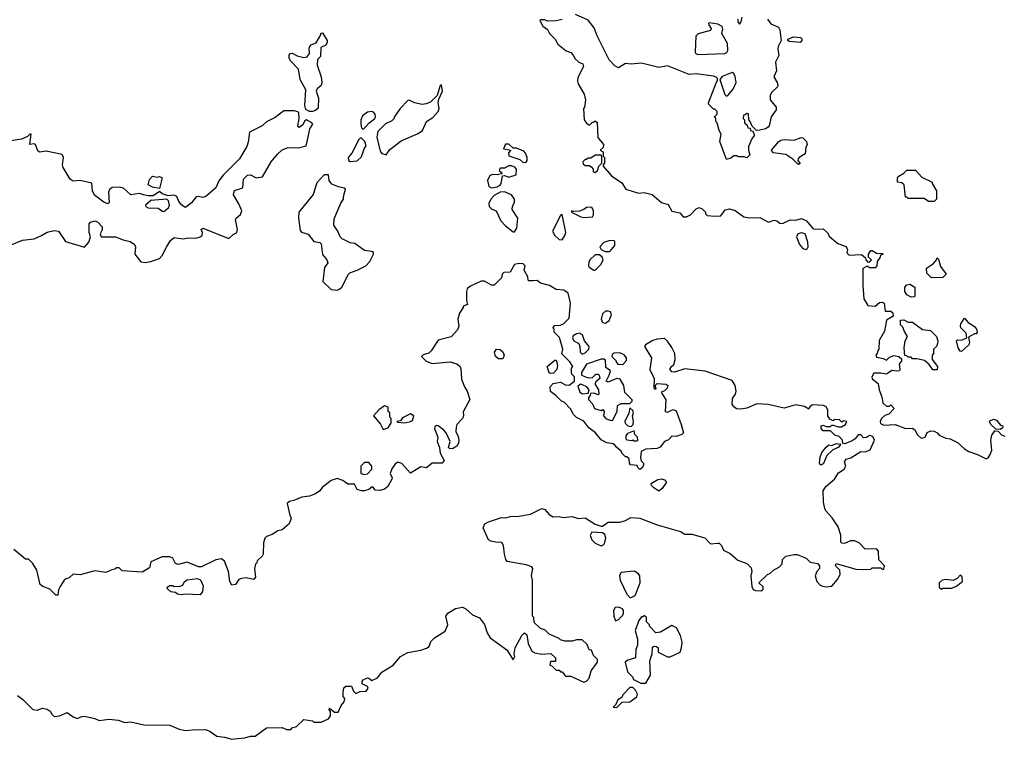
# Model space of a CAD drawing. Extents: x 2106670 to 2323771, y 35271 to 224896.
# Tile 96 of 256: x 2211225 to 2218051, y 70491 to 75480. Entities that reach past the tile are written whole.
import ezdxf

# ---------------------------------------------------------------- set-up
doc = ezdxf.new("R2010")
doc.units = 0

msp = doc.modelspace()

# ---------------------------------------------------------------- linework, layer by layer
at = {"layer": '0CON20XD'}
for points in [[(2216410, 75485), (2216432.3, 75452.3), (2216485, 75427.5), (2216495, 75410), (2216503.3, 75335), (2216482.5, 75295), (2216480, 75275), (2216487.7, 75232.3), (2216464.2, 75185), (2216472, 75125), (2216453.8, 75085), (2216476.2, 75045), (2216480, 75025), (2216477.5, 75015), (2216437.5, 74975), (2216427.5, 74955), (2216427.5, 74925), (2216468.8, 74875), (2216470, 74855), (2216434.1, 74805.9), (2216421.2, 74745), (2216413.8, 74735), (2216395, 74722.9), (2216355, 74714), (2216332.5, 74712.5), (2216301.7, 74741.7), (2216290, 74775), (2216280, 74785), (2216278.3, 74828.3), (2216265, 74830), (2216255, 74820), (2216241.7, 74818.3), (2216240, 74795), (2216250, 74785), (2216250, 74765), (2216268.3, 74748.3), (2216271.7, 74731.7), (2216288.3, 74728.3), (2216291.7, 74711.7), (2216308.3, 74708.3), (2216317.5, 74685), (2216317.5, 74675), (2216301.7, 74658.3), (2216278.3, 74601.7), (2216277.5, 74575), (2216287, 74543), (2216265, 74522.5), (2216245, 74530), (2216205, 74530), (2216197, 74537), (2216175, 74537.5), (2216155, 74520), (2216125, 74510), (2216077.5, 74635), (2216087, 74687), (2216073, 74713), (2216060, 74765), (2216050, 74775), (2216050, 74795), (2216040, 74805), (2216060, 74825), (2216060, 74845), (2216045, 74860), (2216035, 74860), (2216001.7, 74891.7), (2216000, 74905), (2216055, 75047.5), (2216063.3, 75056.7), (2216063.3, 75073.3), (2216052.5, 75082.5), (2216035, 75090), (2215915, 75104.2), (2215865, 75101.2), (2215715, 75160), (2215655, 75149.2), (2215535, 75178.8), (2215465, 75172.5), (2215425, 75176.2), (2215375, 75147.5), (2215350.7, 75160.7), (2215311.7, 75201.7), (2215228.3, 75368.3), (2215207.5, 75425), (2215165, 75476.7), (2215077, 75517)], [(2216202.5, 75485), (2216202.5, 75465), (2216215, 75450), (2216227.5, 75465), (2216233, 75497)], [(2214985, 75482.5), (2214945, 75472.5), (2214885, 75470), (2214865, 75480), (2214835, 75480), (2214830, 75475), (2214852.5, 75435), (2214883, 75413), (2214897.5, 75385), (2214936.1, 75346.1), (2214955, 75310), (2215014.2, 75264.2), (2215045, 75252.5), (2215062.5, 75235), (2215075, 75210), (2215100, 75185), (2215118.3, 75178.3), (2215130, 75175), (2215132.5, 75155), (2215095, 75080), (2215091.2, 75055), (2215096.7, 75035), (2215137.5, 74965), (2215147.5, 74925), (2215140, 74875), (2215132.5, 74865), (2215137.5, 74785), (2215153.6, 74763.6), (2215175, 74750), (2215195, 74770), (2215205, 74770), (2215215, 74780), (2215228.3, 74768.3), (2215233.6, 74663.6), (2215272.5, 74615), (2215270, 74595), (2215250, 74575), (2215270, 74565), (2215270, 74535), (2215280, 74525), (2215280, 74485), (2215270, 74475), (2215270, 74465), (2215327, 74397), (2215398.3, 74348.3), (2215426, 74306), (2215515, 74278), (2215555, 74283.3), (2215609.5, 74269.5), (2215675, 74213.3), (2215719.3, 74199.3), (2215745, 74153.3), (2215800.7, 74140.7), (2215825, 74112.5), (2215846.4, 74113.6), (2215875, 74127.5), (2215915, 74170), (2215935, 74177.5), (2215955, 74170), (2215980, 74145), (2215980, 74135), (2215991.7, 74121.7), (2216045, 74117.5), (2216085, 74120), (2216115, 74162.5), (2216145, 74170), (2216185, 74156.7), (2216245, 74113.3), (2216285, 74106.7), (2216355, 74110), (2216415, 74076), (2216455, 74089.4), (2216473.3, 74085), (2216495, 74068.8), (2216512.3, 74067.7), (2216565, 74093.3), (2216605, 74090), (2216645, 74102.5), (2216680, 74085), (2216723, 74033), (2216745, 74027.5), (2216795, 74030), (2216825, 74002.5), (2216838.3, 73978.3), (2216897.7, 73927.7), (2216955, 73907.5), (2216962.5, 73885), (2216960, 73865), (2216975, 73847.5), (2217061.7, 73851.7), (2217088.3, 73828.3), (2217090, 73815), (2217105, 73800), (2217118.3, 73801.7), (2217130, 73815), (2217110, 73835), (2217110, 73855), (2217125, 73880), (2217135, 73880), (2217165, 73862.5), (2217205, 73860), (2217210, 73855), (2217191.7, 73848.3), (2217190, 73835), (2217170, 73805), (2217167, 73773), (2217155, 73760), (2217115, 73760), (2217105, 73770), (2217095, 73770), (2217070, 73755), (2217070, 73635), (2217076.7, 73545), (2217105, 73500), (2217155, 73493.3), (2217185, 73520), (2217205, 73522.5), (2217217.5, 73515), (2217225, 73460), (2217265, 73460), (2217277, 73447), (2217280, 73425), (2217233, 73397), (2217219.3, 73320.7), (2217183, 73257), (2217180, 73195), (2217173, 73187), (2217170, 73165), (2217160, 73155), (2217165, 73140), (2217211.7, 73131.7), (2217235, 73120), (2217255, 73140), (2217285, 73152.5), (2217320, 73145), (2217338.3, 73128.3), (2217337, 73113), (2217322.5, 73095), (2217327.5, 73055), (2217323, 73047), (2217306.4, 73043.6), (2217270.7, 73049.3), (2217248.3, 73031.7), (2217235, 73022.5), (2217195, 73030), (2217145, 73030), (2217133.3, 73005), (2217135, 72990), (2217177, 72957), (2217183.3, 72915), (2217202.5, 72865), (2217207.5, 72825), (2217235, 72800), (2217255, 72800), (2217265, 72810), (2217287.5, 72785), (2217250, 72745), (2217223, 72737), (2217200, 72715), (2217190, 72695), (2217191.7, 72681.7), (2217215, 72670), (2217295, 72673.3), (2217365, 72646.7), (2217415, 72647.5), (2217432.5, 72635), (2217447.5, 72605), (2217475, 72580), (2217502.5, 72585), (2217515, 72617.5), (2217540.7, 72629.3), (2217565, 72627.5), (2217585, 72616.7), (2217599.3, 72599.3), (2217645, 72578.8), (2217675, 72573.8), (2217725, 72548.8), (2217775, 72504), (2217805, 72486), (2217865, 72466), (2217925, 72436.7), (2217937.7, 72442.3), (2217953.3, 72465), (2217963.3, 72495), (2217956.7, 72565), (2217965, 72600), (2217985, 72630), (2218008.3, 72628.3), (2218031.7, 72601.7), (2218055, 72592.5)], [(2215925, 75240), (2216055, 75243.8), (2216113, 75247), (2216126.4, 75253.6), (2216133, 75267), (2216131.2, 75315), (2216093.3, 75385), (2216100, 75415), (2216095, 75432.5), (2216065, 75450), (2216005, 75457.5), (2216000, 75455), (2216003.3, 75445), (2216018.9, 75418.9), (2216014.3, 75405), (2215928.6, 75381.4), (2215913.3, 75366.7), (2215906.7, 75255), (2215912.5, 75245), (2215925, 75240)], [(2213255, 74844.3), (2213234.3, 74844.3), (2213208.8, 74858.8), (2213202, 74885), (2213208.8, 74995), (2213168.6, 75065), (2213157, 75137), (2213103.3, 75195), (2213093.3, 75215), (2213092.5, 75235), (2213100, 75245), (2213115, 75247.5), (2213149.5, 75229.5), (2213195, 75217.5), (2213216.7, 75223.3), (2213233.3, 75245), (2213232.5, 75285), (2213242.5, 75305), (2213280, 75320), (2213312.5, 75375), (2213313, 75387), (2213325, 75390), (2213356.7, 75335), (2213356.7, 75325), (2213346.4, 75303.6), (2213311.7, 75288.3), (2213310, 75225), (2213290, 75205), (2213288, 75165), (2213316, 75085), (2213320, 75045), (2213315.6, 75025), (2213288.2, 75001.8), (2213280, 74985), (2213297.1, 74937.1), (2213295, 74866.7), (2213275, 74850), (2213255, 74844.3)], [(2216635, 75322.5), (2216558.3, 75328.3), (2216550, 75335), (2216550, 75345), (2216588.3, 75361.7), (2216637, 75357), (2216647, 75347), (2216647.5, 75335), (2216635, 75322.5)], [(2216125, 74950), (2216135, 74953.8), (2216170.7, 74999.3), (2216192.1, 75045), (2216185, 75086.7), (2216175, 75107.5), (2216165, 75113.3), (2216093.9, 75086.1), (2216077.5, 75065), (2216112.3, 74962.3), (2216125, 74950)], [(2213765, 74542.5), (2213790.7, 74579.3), (2213869.3, 74640.7), (2213987.9, 74692.1), (2214017.3, 74712.7), (2214044, 74775), (2214088.5, 74801.5), (2214125.8, 74844.2), (2214133.8, 74865), (2214126.7, 74905), (2214130.7, 74929.3), (2214156.7, 74985), (2214148.3, 75028.3), (2214140, 75025), (2214120, 74955), (2214071.9, 74908.1), (2214043.7, 74896.3), (2214015, 74893.5), (2213963, 74903), (2213925, 74923.3), (2213915, 74920), (2213863.3, 74865), (2213820, 74805), (2213820, 74795), (2213805, 74780), (2213760.7, 74759.3), (2213707.5, 74705), (2213700, 74665), (2213725, 74570), (2213735, 74552.5), (2213765, 74542.5)], [(2211155, 73915.4), (2211245, 73950.8), (2211325, 73961.4), (2211376.8, 73983.2), (2211415, 74007.5), (2211465, 74018), (2211493.8, 74013.8), (2211541.7, 73941.7), (2211675, 73902.5), (2211705, 73937.5), (2211716.1, 73973.9), (2211706.2, 74005), (2211706.7, 74065), (2211715, 74076.7), (2211745, 74085.8), (2211765, 74080), (2211797.1, 74045), (2211797, 74023), (2211782.5, 73995), (2211790, 73975), (2211890, 73975), (2211943, 73953), (2211991.7, 73941.7), (2212021.2, 73921.2), (2212028, 73905), (2212023.6, 73855), (2212065, 73802.2), (2212095, 73798.1), (2212135, 73804.4), (2212193.3, 73825), (2212213.3, 73845), (2212242.5, 73902.5), (2212270.9, 73949.1), (2212295, 73970.8), (2212355, 73960.4), (2212395, 73967.3), (2212445, 73965.5), (2212476.7, 73975), (2212490, 73985), (2212491.2, 74005), (2212483.8, 74025), (2212495, 74036), (2212675, 73964), (2212705, 73990.8), (2212727.9, 74002.1), (2212735.5, 74025), (2212720, 74095), (2212724.7, 74105.3), (2212755, 74129.2), (2212765.6, 74155), (2212744.5, 74204.5), (2212707.5, 74265), (2212715, 74296.2), (2212772.5, 74315), (2212777.5, 74375), (2212805, 74402.2), (2212825, 74405.6), (2212865, 74383.9), (2212908.7, 74391.3), (2212968.9, 74495), (2213012.2, 74547.8), (2213045, 74577.1), (2213085, 74594.6), (2213155, 74591.5), (2213211.2, 74605), (2213225.6, 74665), (2213236.6, 74723.4), (2213256.7, 74755), (2213250, 74765), (2213213.6, 74786.4), (2213200.7, 74779.3), (2213185, 74750), (2213163, 74733), (2213152.5, 74745), (2213162.5, 74795), (2213160, 74835), (2213152.5, 74842.5), (2213127.7, 74847.7), (2213055, 74849.2), (2212996.9, 74803.1), (2212935, 74772.5), (2212905, 74743.8), (2212818.6, 74701.4), (2212809.2, 74630.8), (2212799.3, 74600.7), (2212749.4, 74515), (2212635, 74403.3), (2212605.7, 74364.3), (2212584.5, 74315), (2212515, 74254), (2212495, 74248.6), (2212465, 74255.6), (2212448, 74252), (2212415, 74210), (2212375, 74177.8), (2212348.5, 74195), (2212328.9, 74218.9), (2212313.8, 74255), (2212295, 74264.2), (2212255, 74260), (2212213.2, 74273.2), (2212195, 74290), (2212149.7, 74260.3), (2212115, 74259.2), (2212083.6, 74266.4), (2212055, 74275.5), (2211995, 74266.9), (2211945, 74313.3), (2211915, 74319.4), (2211865, 74317.5), (2211847.1, 74302.9), (2211840.8, 74285), (2211845, 74212.5), (2211835, 74204), (2211807.5, 74215), (2211744.3, 74264.3), (2211730.8, 74295), (2211725, 74346.2), (2211645, 74365.7), (2211595, 74361.2), (2211574.4, 74374.4), (2211525.5, 74455.5), (2211521.9, 74475), (2211529.4, 74525), (2211520, 74545), (2211408.3, 74568.3), (2211362.7, 74562.7), (2211351.2, 74571.2), (2211335, 74614.3), (2211325, 74618.6), (2211294.3, 74614.3), (2211305, 74687.5), (2211295, 74687.5), (2211279.2, 74670.8), (2211237.8, 74652.2), (2211105, 74630.6)], [(2213605, 74720), (2213646.1, 74763.9), (2213687.5, 74795), (2213692.5, 74805), (2213690, 74825), (2213678.3, 74838.3), (2213665, 74843.8), (2213635, 74839.2), (2213602, 74815), (2213590, 74785), (2213588.8, 74755), (2213595, 74730), (2213605, 74720)], [(2213515, 74496.7), (2213565, 74501.2), (2213595, 74530), (2213613.3, 74585), (2213627.5, 74605), (2213617.5, 74635), (2213595, 74660), (2213585, 74660), (2213575, 74650), (2213528, 74555), (2213503.1, 74525), (2213504.3, 74504.3), (2213515, 74496.7)], [(2214715, 74490), (2214735, 74492.5), (2214742.5, 74505), (2214742.5, 74525), (2214732.5, 74555), (2214719.3, 74569.3), (2214669.3, 74589.3), (2214645, 74590), (2214615, 74617.5), (2214593.6, 74616.4), (2214580, 74585), (2214630, 74575), (2214613, 74557), (2214617, 74537), (2214691.7, 74511.7), (2214715, 74490)], [(2216625, 74477.5), (2216615, 74482.5), (2216585, 74512.5), (2216535, 74546.7), (2216448.3, 74558.3), (2216437.5, 74575), (2216487.5, 74635), (2216502.5, 74645), (2216525, 74649.4), (2216595, 74645.6), (2216643.3, 74663.3), (2216655, 74661.2), (2216678.8, 74635), (2216683.3, 74615), (2216674.2, 74595), (2216669.1, 74550.9), (2216627.5, 74525), (2216622.5, 74515), (2216620, 74505), (2216635, 74482.5), (2216625, 74477.5)], [(2215215, 74420), (2215230, 74435), (2215240, 74465), (2215260, 74485), (2215260, 74535), (2215255, 74540), (2215215, 74540), (2215185, 74520), (2215165, 74520), (2215155, 74510), (2215145, 74510), (2215130, 74495), (2215131.7, 74481.7), (2215145, 74470), (2215175, 74470), (2215188.3, 74458.3), (2215200, 74445), (2215200, 74425), (2215215, 74420)], [(2213425, 73606.2), (2213445, 73613.8), (2213457.5, 73625), (2213503.6, 73716.4), (2213514, 73726), (2213565, 73744.3), (2213623.8, 73775), (2213651.2, 73805), (2213677.5, 73855), (2213676.7, 73866.7), (2213665, 73872.5), (2213615, 73880), (2213548.3, 73928.3), (2213515, 73933.8), (2213461.2, 73961.2), (2213446.7, 73975), (2213430, 74015), (2213402.5, 74055), (2213405, 74100), (2213450.5, 74209.5), (2213470, 74235), (2213468.8, 74255), (2213483.3, 74305), (2213475, 74313.3), (2213435, 74321.2), (2213389.5, 74339.5), (2213371.2, 74365), (2213366.2, 74405), (2213336.7, 74405), (2213285, 74350), (2213260.6, 74269.4), (2213160.8, 74145), (2213158.6, 74105), (2213169.3, 74019.3), (2213177.5, 74007.5), (2213225, 73993.3), (2213265, 73942.5), (2213305, 73936), (2213315, 73926.7), (2213323.3, 73853.3), (2213355, 73816), (2213360, 73795), (2213338.3, 73761.7), (2213326.7, 73665), (2213385, 73610), (2213425, 73606.2)], [(2214495, 74315.5), (2214535, 74322.7), (2214555, 74332.9), (2214562.2, 74345), (2214571.7, 74398.3), (2214585, 74400), (2214615, 74387.5), (2214667.5, 74405), (2214670, 74445), (2214658.3, 74458.3), (2214635, 74467.5), (2214615, 74467.5), (2214585, 74450), (2214555, 74450), (2214550, 74435), (2214568.3, 74418.3), (2214568.3, 74411.7), (2214535.7, 74404.3), (2214505, 74407.5), (2214485, 74400), (2214468.9, 74365), (2214478.1, 74325), (2214495, 74315.5)], [(2217565, 74220), (2217525, 74220), (2217495, 74240), (2217385, 74240), (2217375, 74250), (2217365, 74250), (2217356.2, 74336.2), (2217340, 74350), (2217311.2, 74355), (2217309.3, 74380.7), (2217315, 74392.5), (2217353.6, 74416.4), (2217375, 74437.5), (2217435, 74437.5), (2217479.5, 74389.5), (2217550, 74355), (2217550, 74345), (2217580, 74295), (2217580, 74235), (2217565, 74220)], [(2212195, 74310), (2212145, 74320), (2212116.7, 74335), (2212125, 74373.3), (2212145, 74396.7), (2212175, 74387.5), (2212195, 74392.5), (2212212.5, 74385), (2212195, 74310)], [(2214645, 74008.9), (2214655, 74010), (2214670.4, 74035), (2214678, 74105), (2214638.8, 74165), (2214640.4, 74185), (2214656.2, 74215), (2214655, 74236.2), (2214635, 74266), (2214585, 74287.1), (2214555, 74283.6), (2214515, 74261.2), (2214491.1, 74235), (2214477.1, 74205), (2214480, 74185), (2214497.7, 74167.7), (2214527.5, 74155), (2214560, 74085), (2214592, 74052), (2214645, 74008.9)], [(2212225, 74151.2), (2212256.7, 74175), (2212263.8, 74195), (2212256.2, 74225), (2212245, 74236.2), (2212135, 74225.8), (2212097.5, 74195), (2212100, 74185), (2212115, 74175.8), (2212184.6, 74174.6), (2212215, 74152), (2212225, 74151.2)], [(2214985, 73953.3), (2215005, 73983.3), (2215010, 74005), (2214985, 74130), (2214975, 74122.5), (2214919.2, 74015), (2214935, 73983.3), (2214965, 73957.5), (2214985, 73953.3)], [(2215135, 74108.8), (2215195, 74113.8), (2215203, 74127), (2215202.5, 74155), (2215191.7, 74181.7), (2215155, 74177.5), (2215136.7, 74163.3), (2215105, 74152.5), (2215065, 74150), (2215050, 74155), (2215050, 74145), (2215115, 74113.8), (2215135, 74108.8)], [(2216675, 73886.7), (2216685, 73892.5), (2216691.2, 73905), (2216688.3, 73938.3), (2216670, 73995), (2216645, 74002.5), (2216620, 73995), (2216610, 73975), (2216631.7, 73921.7), (2216653.9, 73893.9), (2216675, 73886.7)], [(2215283, 73873), (2215315, 73873.3), (2215350, 73915), (2215351.7, 73941.7), (2215345, 73947.5), (2215315, 73948.8), (2215275, 73935.8), (2215247.5, 73905), (2215257, 73887), (2215283, 73873)], [(2212715, 70493.8), (2212785, 70501.2), (2212825, 70513.3), (2212856.4, 70513.6), (2212935, 70570), (2213045, 70572.5), (2213075, 70560), (2213105, 70560), (2213115, 70570), (2213145, 70580), (2213195, 70627.5), (2213255, 70620), (2213265, 70610), (2213315, 70610), (2213365, 70632.5), (2213380, 70655), (2213380, 70685), (2213370, 70695), (2213371.7, 70708.3), (2213408.3, 70678.3), (2213431.7, 70678.3), (2213453.8, 70726.2), (2213475, 70750), (2213480, 70775), (2213468.3, 70788.3), (2213467.5, 70815), (2213473, 70847), (2213485, 70860), (2213525, 70860), (2213540, 70825), (2213555, 70810), (2213585, 70822.5), (2213626.1, 70823.9), (2213640, 70845), (2213636.7, 70856.7), (2213600, 70875), (2213598.3, 70891.7), (2213607, 70903), (2213635, 70917.5), (2213646.1, 70916.1), (2213665, 70900), (2213705, 70917.5), (2213735, 70957.5), (2213813.9, 71006.1), (2213863.9, 71066.1), (2213915, 71093.8), (2214005, 71110), (2214045, 71123.3), (2214062.5, 71135), (2214075, 71170), (2214100, 71195), (2214175, 71240), (2214192.5, 71285), (2214180, 71345), (2214192.5, 71365), (2214245, 71398), (2214295, 71407.5), (2214316.8, 71396.8), (2214363.8, 71355), (2214413, 71333), (2214448.3, 71288.3), (2214465, 71230), (2214487.5, 71195), (2214602.1, 71112.1), (2214645, 71042.5), (2214657.5, 71065), (2214653.3, 71085), (2214658.8, 71125), (2214705, 71210), (2214725, 71230), (2214740, 71215), (2214750, 71155), (2214775, 71102.5), (2214795, 71090), (2214845, 71082.5), (2214907, 71087), (2214940, 71055), (2214938.3, 71031.7), (2214905, 71030), (2214900, 71005), (2214915, 71000), (2214945, 70970), (2214965, 70970), (2214975, 70960), (2214985, 70960), (2215008.3, 70928.3), (2215045, 70928.8), (2215135, 70887.5), (2215155, 70893.3), (2215172.5, 70915), (2215187.5, 70965), (2215230, 71025), (2215230, 71045), (2215201.7, 71071.7), (2215188.3, 71108.3), (2215171.7, 71111.7), (2215158.3, 71148.3), (2215125, 71180), (2215085, 71180), (2215055, 71172.5), (2215005, 71172.5), (2214975, 71180), (2214965, 71190), (2214895, 71220), (2214865, 71250), (2214835, 71260), (2214791.7, 71301.7), (2214790, 71335), (2214780, 71345), (2214780, 71595), (2214772.5, 71625), (2214782.5, 71675), (2214776.2, 71686.2), (2214735, 71700), (2214605, 71723.3), (2214595, 71737.5), (2214585.8, 71775), (2214580, 71835), (2214566.7, 71855), (2214525, 71856.9), (2214490, 71865), (2214474, 71875), (2214438.3, 71958.3), (2214450, 71985), (2214475, 71999.2), (2214565, 72028.8), (2214595, 72026.7), (2214625, 72036.7), (2214685, 72038.8), (2214765, 72051.2), (2214845, 72092), (2214865, 72084), (2214895, 72049.2), (2214923.2, 72033.2), (2214965, 72037.1), (2214995, 72028.1), (2215055, 72036.2), (2215097, 72023), (2215145, 72027.5), (2215215, 71983.3), (2215255, 71970), (2215265, 71970), (2215305, 71997.5), (2215385, 71996.7), (2215425, 72007.5), (2215460.7, 72029.3), (2215525, 72023.3), (2215645, 71977.5), (2215805, 71932.5), (2215835, 71913.3), (2215885, 71913.8), (2215975, 71887.5), (2216015, 71847.5), (2216061.7, 71851.7), (2216075, 71850), (2216090, 71835), (2216105, 71802.5), (2216150.5, 71780.5), (2216203.9, 71733.9), (2216265, 71710), (2216295, 71680), (2216300, 71655), (2216292.5, 71625), (2216300.7, 71550.7), (2216310.7, 71530.7), (2216325, 71522.5), (2216365, 71520), (2216378.3, 71531.7), (2216378.3, 71548.3), (2216350, 71575), (2216410, 71635), (2216425, 71640), (2216450, 71665), (2216493, 71687), (2216511.7, 71708.3), (2216513, 71737), (2216535, 71760), (2216595, 71773.3), (2216615, 71773.3), (2216660, 71755), (2216680, 71745), (2216705, 71720), (2216755, 71710), (2216770, 71695), (2216770, 71675), (2216750, 71655), (2216740, 71625), (2216750, 71585), (2216775, 71560), (2216793, 71553), (2216815, 71547.5), (2216855, 71552.5), (2216895, 71600), (2216912.5, 71635), (2216910, 71665), (2216880, 71695), (2216885, 71710), (2217021.7, 71671.7), (2217065, 71667.5), (2217125, 71670), (2217135, 71680), (2217195, 71680), (2217205, 71670), (2217215, 71670), (2217220, 71695), (2217180, 71735), (2217177.5, 71795), (2217165, 71812.5), (2217085, 71810), (2217045, 71853.3), (2217013, 71867), (2216985, 71867.5), (2216941.7, 71848.3), (2216925, 71850), (2216918.3, 71858.3), (2216916.4, 71906.4), (2216898.8, 71965), (2216856.8, 72026.8), (2216813.8, 72075), (2216807.5, 72092.5), (2216796.1, 72136.1), (2216796, 72214), (2216813.3, 72245), (2216874.2, 72295.8), (2216900.8, 72339.2), (2216940, 72365), (2216952.5, 72385), (2216943.3, 72415), (2216955, 72433.3), (2216987.6, 72442.4), (2217055, 72486), (2217085, 72483.3), (2217121.7, 72498.3), (2217150, 72565), (2217139.5, 72589.5), (2217115, 72596.7), (2217095, 72583.3), (2217075, 72582.5), (2217055, 72602.5), (2217037, 72603), (2217015.7, 72574.3), (2216995, 72560), (2216945, 72540), (2216931.7, 72541.7), (2216930, 72565), (2216905, 72590), (2216875, 72600), (2216845, 72630), (2216795, 72630), (2216780, 72645), (2216780, 72665), (2216795, 72670), (2216815, 72660), (2216845, 72660), (2216855, 72670), (2216865, 72670), (2216898.3, 72658.3), (2216921.7, 72658.3), (2216950, 72675), (2216960, 72695), (2216935, 72700), (2216925, 72690), (2216907, 72707), (2216875, 72707.5), (2216865, 72700), (2216841.7, 72711.7), (2216827.5, 72735), (2216827.5, 72775), (2216816.4, 72796.4), (2216796.4, 72806.4), (2216720.7, 72809.3), (2216703.6, 72796.4), (2216695, 72780), (2216665, 72797.5), (2216605, 72810), (2216525, 72787.5), (2216413, 72813), (2216335, 72817.5), (2216265, 72786), (2216225, 72780), (2216193.4, 72783.4), (2216175, 72797.1), (2216164.5, 72815), (2216167.5, 72855), (2216186.2, 72885), (2216191.2, 72905), (2216184, 72945), (2216165, 72978.8), (2215976.4, 73043.6), (2215835, 73058.8), (2215765, 73037.5), (2215745, 73040), (2215733, 73057), (2215742.5, 73075), (2215760.7, 73089.3), (2215768.8, 73125), (2215766.7, 73165), (2215745, 73207.5), (2215715, 73252.5), (2215695, 73270), (2215645, 73266.2), (2215614.1, 73255.9), (2215564.2, 73225.8), (2215556.7, 73215), (2215604.4, 73135), (2215593.8, 73055), (2215623, 72993), (2215620, 72925), (2215625, 72920), (2215638.3, 72921.7), (2215630, 72945), (2215645, 72957.5), (2215705, 72953.3), (2215717.5, 72945), (2215713.3, 72925), (2215695, 72906.7), (2215672.5, 72897.5), (2215703.3, 72845), (2215700, 72765), (2215715, 72760), (2215755, 72778.8), (2215775, 72767.5), (2215811.2, 72675), (2215827.5, 72615), (2215815, 72603.8), (2215775, 72591.2), (2215745, 72592.5), (2215723, 72567), (2215694.1, 72555.9), (2215665, 72517.5), (2215645, 72507.5), (2215565, 72502.5), (2215533.6, 72486.4), (2215527.5, 72445), (2215533, 72423), (2215550, 72405), (2215550, 72395), (2215542.5, 72375), (2215525, 72362.5), (2215510, 72375), (2215505, 72390), (2215460, 72395), (2215452.5, 72405), (2215450, 72435), (2215435, 72450), (2215425, 72450), (2215400, 72475), (2215395, 72490), (2215363.6, 72513.6), (2215356.4, 72526.4), (2215338.8, 72538.8), (2215295, 72547.5), (2215257, 72567), (2215217.5, 72615), (2215170.5, 72650.5), (2215135, 72697.5), (2215085, 72722.5), (2215063.6, 72743.6), (2215042.5, 72782.5), (2214998.3, 72828.3), (2214980, 72835), (2214942.5, 72875), (2214905, 72902.5), (2214903.3, 72935), (2214923, 72957), (2214975, 72967.5), (2215008.3, 72948.3), (2215035, 72947.5), (2215070, 72975), (2215070, 73005), (2215053, 73023), (2215050, 73035), (2215050, 73065), (2215060, 73075), (2215039.3, 73109.3), (2214983, 73163), (2214990, 73195), (2214967, 73277), (2214930, 73315), (2214930, 73335), (2214920, 73345), (2214935, 73360), (2214975, 73362.5), (2214995, 73372.5), (2215035, 73410), (2215042.5, 73515), (2215026.7, 73585), (2214997.5, 73605), (2214945, 73608.8), (2214897.6, 73637.6), (2214835, 73653.3), (2214811.7, 73671.7), (2214785, 73670), (2214755, 73670), (2214750, 73675), (2214747, 73697), (2214722.5, 73745), (2214730, 73775), (2214715, 73787.5), (2214685, 73790), (2214655, 73782.5), (2214625, 73730), (2214581.7, 73728.3), (2214570, 73715), (2214565, 73690), (2214515, 73640), (2214495, 73640), (2214447, 73667), (2214425, 73667.5), (2214345, 73631.2), (2214328, 73615), (2214322.5, 73595), (2214323.3, 73533.3), (2214330, 73505), (2214300, 73495), (2214300, 73485), (2214273.8, 73446.2), (2214263.3, 73405), (2214270, 73355), (2214260.7, 73329.3), (2214215, 73282.5), (2214125, 73257.5), (2214076.4, 73183.6), (2214060.7, 73169.3), (2214023, 73157), (2214010, 73145), (2214043.9, 73113.9), (2214085, 73097.5), (2214208.3, 73108.3), (2214255, 73093.3), (2214275, 73080), (2214283.8, 73065), (2214287.7, 72987.7), (2214308, 72935), (2214328, 72905), (2214346.4, 72846.4), (2214298.3, 72761.7), (2214302.5, 72735), (2214293.6, 72716.4), (2214256.4, 72673.6), (2214250, 72655), (2214247.5, 72625), (2214265, 72590), (2214270, 72565), (2214267.5, 72545), (2214255, 72522.5), (2214225, 72504), (2214205, 72506.7), (2214196.7, 72515), (2214210, 72555), (2214180.8, 72615), (2214165.4, 72635.4), (2214125, 72664.3), (2214113.5, 72666.5), (2214102.1, 72657.9), (2214100.6, 72645), (2214124, 72585), (2214120, 72555), (2214134.3, 72515), (2214140, 72475), (2214166.7, 72425), (2214153.6, 72406.4), (2214085, 72406.2), (2214045, 72373.8), (2214005, 72380), (2213935, 72337.5), (2213875, 72402.5), (2213845, 72412.5), (2213825, 72397.5), (2213805, 72367.5), (2213794.2, 72335), (2213806.2, 72305), (2213803.8, 72295), (2213776.2, 72245), (2213753.9, 72226.1), (2213725, 72216.7), (2213688.3, 72218.3), (2213675, 72240), (2213665, 72240), (2213646.4, 72223.6), (2213615, 72213.3), (2213595, 72213.8), (2213563.6, 72223.6), (2213545, 72260), (2213499.5, 72259.5), (2213466.1, 72286.1), (2213425, 72300), (2213384.2, 72285.8), (2213322.5, 72237.5), (2213305, 72213.3), (2213275, 72193.3), (2213233.3, 72176.7), (2213180.7, 72169.3), (2213125, 72146.2)], [(2215215, 73743.3), (2215256.2, 73785), (2215270, 73815), (2215262.5, 73835), (2215245, 73850), (2215215, 73850), (2215177.5, 73815), (2215170.7, 73799.3), (2215167.5, 73775), (2215173.6, 73763.6), (2215205, 73743.3), (2215215, 73743.3)], [(2217545, 73690), (2217513, 73723), (2217511.7, 73758.3), (2217559.3, 73790.7), (2217580, 73815), (2217585, 73830), (2217595, 73820), (2217609.3, 73769.3), (2217647.5, 73715), (2217625, 73692.5), (2217545, 73690)], [(2217405, 73557.5), (2217375, 73572.5), (2217360, 73595), (2217360, 73625), (2217375, 73642.5), (2217395, 73646.7), (2217430, 73625), (2217430, 73565), (2217425, 73560), (2217405, 73557.5)], [(2215285, 73377.5), (2215295, 73382.5), (2215312.5, 73395), (2215327.5, 73435), (2215320, 73455), (2215305, 73460), (2215285, 73460), (2215265, 73440), (2215256.7, 73405), (2215265, 73380), (2215285, 73377.5)], [(2217585, 73052.5), (2217555, 73052.5), (2217529.3, 73089.3), (2217497, 73117), (2217445, 73130), (2217415, 73130), (2217405, 73140), (2217385, 73140), (2217375, 73150), (2217361.7, 73151.7), (2217356.7, 73205), (2217362.5, 73255), (2217380, 73285), (2217358.3, 73318.3), (2217348.3, 73348.3), (2217330, 73365), (2217331.7, 73398.3), (2217355, 73400), (2217383, 73383), (2217415, 73382.5), (2217483, 73333), (2217540, 73325), (2217580, 73285), (2217590, 73255), (2217587.5, 73235), (2217580, 73215), (2217560, 73195), (2217560, 73165), (2217550, 73155), (2217550, 73125), (2217587.5, 73075), (2217585, 73052.5)], [(2217755, 73180), (2217745, 73183.3), (2217730.8, 73205), (2217720, 73255), (2217725, 73260), (2217755, 73257.5), (2217790, 73275), (2217787, 73307), (2217750, 73345), (2217747.5, 73355), (2217748.3, 73371.7), (2217775, 73410), (2217800.7, 73380.7), (2217843, 73353), (2217857.5, 73335), (2217862.5, 73315), (2217855, 73302.5), (2217845, 73302.5), (2217801.7, 73278.3), (2217808.8, 73245), (2217803.9, 73226.1), (2217755, 73180)], [(2215125, 73162.5), (2215145, 73170), (2215170, 73195), (2215172.5, 73215), (2215140, 73255), (2215126.4, 73296.4), (2215105, 73306.7), (2215085, 73302.5), (2215060.7, 73289.3), (2215057.5, 73275), (2215067.5, 73255), (2215100, 73235), (2215107.5, 73215), (2215110, 73175), (2215125, 73162.5)], [(2214575, 73130), (2214545, 73130), (2214522.5, 73145), (2214517.5, 73175), (2214530, 73195), (2214555, 73193.3), (2214575, 73177.5), (2214582.5, 73155), (2214575, 73130)], [(2214905, 73027.5), (2214895, 73032.5), (2214882.5, 73075), (2214935, 73120), (2214945, 73120), (2214952.5, 73085), (2214947.5, 73055), (2214925, 73030), (2214905, 73027.5)], [(2215335, 72702.5), (2215367.5, 72765), (2215370, 72805), (2215395, 72820), (2215455, 72820), (2215470, 72835), (2215470, 72845), (2215420, 72895), (2215412.5, 72945), (2215388.3, 72988.3), (2215365, 72992), (2215305, 72967.5), (2215290, 72975), (2215312.5, 73015), (2215320, 73045), (2215288.3, 73068.3), (2215285, 73120), (2215275, 73127.5), (2215255, 73126.7), (2215155, 73092.5), (2215120, 73035), (2215120, 73015), (2215165, 72997.5), (2215195, 73000), (2215218.3, 73021.7), (2215235, 73022.5), (2215242.5, 73015), (2215246.7, 72993.3), (2215220, 72970), (2215212.5, 72955), (2215237.5, 72915), (2215240, 72885), (2215235, 72880), (2215205, 72890), (2215181.7, 72888.3), (2215180, 72875), (2215168.3, 72861.7), (2215168.3, 72848.3), (2215197, 72817), (2215210, 72785), (2215255, 72770), (2215268.3, 72778.3), (2215277.5, 72765), (2215272.5, 72735), (2215287.5, 72715), (2215315, 72703.3), (2215335, 72702.5)], [(2215405, 73090), (2215431.7, 73118.3), (2215432.5, 73135), (2215416.4, 73156.4), (2215385, 73170), (2215345, 73167.5), (2215331.7, 73158.3), (2215330, 73145), (2215360, 73115), (2215360, 73105), (2215371.7, 73091.7), (2215405, 73090)], [(2215127, 72887), (2215165, 72890), (2215172.5, 72915), (2215157.5, 72935), (2215115, 72952.5), (2215095, 72940), (2215107, 72897), (2215127, 72887)], [(2213745, 72640), (2213778.3, 72651.7), (2213800, 72685), (2213800, 72715), (2213790, 72725), (2213790, 72755), (2213780, 72765), (2213780, 72795), (2213755, 72802.5), (2213714.1, 72775.9), (2213677.5, 72735), (2213726, 72676), (2213745, 72640)], [(2215465, 72660), (2215477.5, 72675), (2215480, 72695), (2215472.5, 72735), (2215480, 72755), (2215475, 72770), (2215455, 72790), (2215447, 72753), (2215420, 72695), (2215423, 72683), (2215440, 72665), (2215465, 72660)], [(2213895, 72686.2), (2213935, 72694), (2213947.7, 72702.3), (2213956.7, 72735), (2213935, 72748.8), (2213879.3, 72720.7), (2213865, 72700), (2213840, 72695), (2213845, 72690), (2213895, 72686.2)], [(2218025, 72640), (2217991.7, 72641.7), (2217957.5, 72675), (2217947.5, 72695), (2217950.7, 72699.3), (2217975, 72711.2), (2217996.7, 72705), (2218025, 72670), (2218040, 72665), (2218038.3, 72651.7), (2218025, 72640)], [(2215505, 72560), (2215510, 72565), (2215507.5, 72585), (2215490, 72605), (2215485, 72630), (2215439.3, 72610.7), (2215426.2, 72595), (2215426.7, 72575), (2215435, 72566.7), (2215467.5, 72562.5), (2215475, 72567.5), (2215485, 72560), (2215505, 72560)], [(2216785, 72393.3), (2216775, 72393.3), (2216770, 72405), (2216773.6, 72446.4), (2216785, 72480), (2216815, 72517.5), (2216835, 72532.5), (2216855, 72527.5), (2216885, 72542.5), (2216918.3, 72538.3), (2216900, 72515), (2216862, 72498), (2216820.7, 72459.3), (2216796.1, 72403.9), (2216785, 72393.3)], [(2213615, 72326.7), (2213635, 72331.2), (2213666.7, 72365), (2213666.7, 72385), (2213645, 72410), (2213615, 72410), (2213590, 72385), (2213590, 72335), (2213615, 72326.7)], [(2215655, 72212.5), (2215620, 72235), (2215605, 72250), (2215602.5, 72265), (2215648.3, 72291.7), (2215675, 72297.5), (2215695, 72290), (2215710, 72275), (2215679.3, 72230.7), (2215655, 72212.5)], [(2213125, 72146.2), (2213095, 72140), (2213080, 72125), (2213097.5, 72045), (2213107.5, 72025), (2213092.5, 71985), (2213045, 71943.3), (2213014.1, 71935.9), (2212975, 71911.2), (2212935, 71897.5), (2212923.9, 71886.1), (2212916.1, 71853.9), (2212912.5, 71775), (2212905, 71760), (2212871.7, 71728.3), (2212870, 71715), (2212860, 71705), (2212852.5, 71675), (2212860, 71615), (2212845, 71600), (2212795, 71610), (2212763, 71607), (2212745, 71600), (2212720, 71565), (2212695, 71560), (2212682.5, 71585), (2212673.3, 71655), (2212645.7, 71725.7), (2212625, 71743.3), (2212583.6, 71736.4), (2212485, 71687.5), (2212465, 71687.5), (2212385, 71720), (2212323, 71703), (2212305, 71710), (2212286.4, 71746.4), (2212265, 71757.5), (2212213.6, 71756.4), (2212135, 71722.5), (2212125, 71680), (2212075, 71650), (2211935, 71660), (2211915, 71680), (2211895, 71680), (2211885, 71670), (2211863, 71667), (2211821.7, 71648.3), (2211745, 71660), (2211645, 71632.5), (2211595, 71636.2), (2211568.3, 71611.7), (2211546.7, 71603.3), (2211532.5, 71595), (2211505, 71550), (2211493, 71527), (2211488.3, 71491.7), (2211475, 71490), (2211433, 71533), (2211385, 71550), (2211366.7, 71565), (2211343.3, 71665), (2211315, 71710), (2211285, 71740), (2211265, 71740), (2211185, 71807.5)], [(2215255, 71833.3), (2215275, 71842.5), (2215281.2, 71855), (2215287.5, 71885), (2215280.7, 71910.7), (2215265, 71923.3), (2215191.7, 71928.3), (2215178.8, 71905), (2215191.2, 71875), (2215215, 71852), (2215255, 71833.3)], [(2212345, 71492.5), (2212318.3, 71498.3), (2212305, 71510), (2212273, 71513), (2212250, 71535), (2212247.5, 71545), (2212265, 71557.5), (2212287, 71557), (2212295, 71550), (2212337, 71553), (2212355, 71560), (2212367.5, 71585), (2212385, 71597.5), (2212456.4, 71606.4), (2212478, 71598), (2212496.2, 71555), (2212493.3, 71515), (2212475, 71493.3), (2212375, 71497.5), (2212345, 71492.5)], [(2215465, 71473.3), (2215490.7, 71489.3), (2215526.7, 71575), (2215523.6, 71623.6), (2215515, 71637.5), (2215485, 71656), (2215395, 71647.5), (2215383.9, 71626.1), (2215388, 71595), (2215435, 71496.7), (2215455, 71473.3), (2215465, 71473.3)], [(2217615, 71532.5), (2217625, 71540), (2217685, 71540), (2217715, 71550), (2217760, 71585), (2217758.3, 71618.3), (2217745, 71630), (2217723, 71607), (2217695, 71592.5), (2217645, 71600), (2217620, 71595), (2217600, 71575), (2217600, 71545), (2217615, 71532.5)], [(2215355, 71312.5), (2215375, 71322.5), (2215405, 71352.5), (2215410, 71365), (2215410, 71385), (2215403.3, 71395), (2215375, 71407.1), (2215353.3, 71405), (2215342, 71385), (2215343.8, 71345), (2215355, 71312.5)], [(2215565, 70880), (2215598.8, 70935), (2215592.5, 71035), (2215610, 71085), (2215610.7, 71129.3), (2215625, 71137.5), (2215640, 71135), (2215650, 71125), (2215650, 71095), (2215715, 71062.5), (2215735, 71062.5), (2215802.5, 71095), (2215813.3, 71125), (2215816.7, 71165), (2215805, 71210), (2215777.5, 71265), (2215745, 71280), (2215667, 71233), (2215635, 71230), (2215590, 71275), (2215590, 71285), (2215570, 71305), (2215570, 71335), (2215555, 71350), (2215545, 71340), (2215535, 71340), (2215517.5, 71315), (2215492.5, 71245), (2215506.7, 71185), (2215506.7, 71145), (2215496.7, 71115), (2215493.6, 71056.4), (2215440.6, 71039.4), (2215423.1, 71025), (2215439.6, 70959.6), (2215472.5, 70925), (2215480, 70905), (2215530.7, 70880.7), (2215565, 70880)], [(2215365, 70712.5), (2215401.7, 70748.3), (2215455, 70750), (2215502.5, 70785), (2215507.5, 70805), (2215493, 70833), (2215475, 70850), (2215455, 70850), (2215405, 70800), (2215398.3, 70781.7), (2215372.5, 70765), (2215357, 70733), (2215340, 70715), (2215365, 70712.5)], [(2211210, 70795), (2211246.4, 70766.4), (2211315, 70697.5), (2211345, 70692.5), (2211383.9, 70706.1), (2211415, 70701.2), (2211437, 70687), (2211446.7, 70665), (2211465, 70650), (2211500, 70655), (2211555, 70676.7), (2211595, 70646.2), (2211623.6, 70636.4), (2211655, 70650), (2211675, 70651.2), (2211745, 70636.2), (2211775, 70621.2), (2211845, 70630), (2211907, 70623), (2211955, 70607.5), (2211995, 70613.3), (2212085, 70590.8), (2212265, 70590), (2212330.7, 70560.7), (2212375, 70553.3), (2212423.6, 70556.4), (2212515, 70558.8), (2212545, 70546.2), (2212592.5, 70512.5), (2212645, 70506), (2212695, 70491.2), (2212715, 70493.8)]]:
    msp.add_lwpolyline(points, dxfattribs=at)

doc.saveas('drawing.dxf')
